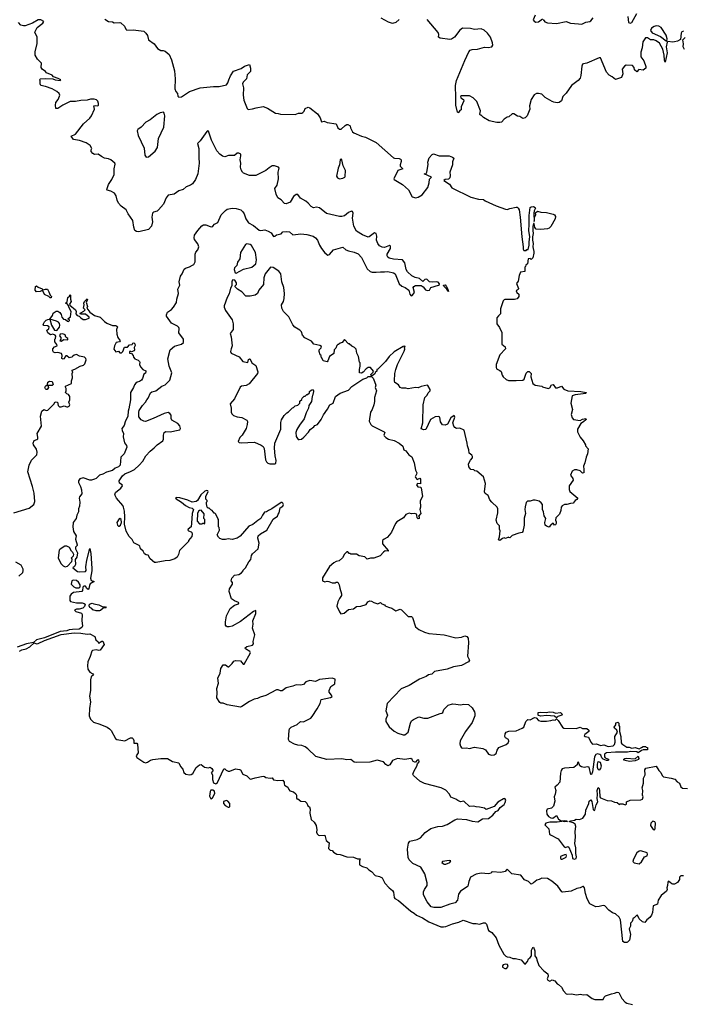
# Model space of a CAD drawing. Extents: x 2239831 to 2395310, y 665973 to 772585.
# Tile 84 of 144: x 2304790 to 2312895, y 714542 to 726568. Entities that reach past the tile are written whole.
import ezdxf

# ---------------------------------------------------------------- set-up
doc = ezdxf.new("R2010")
doc.units = 0

msp = doc.modelspace()

# ---------------------------------------------------------------- linework, layer by layer
at = {"layer": '0CON20XD'}
for points in [[(2311084, 726625), (2311061, 726565), (2311075, 726548), (2311095, 726538), (2311127, 726543), (2311175, 726578)], [(2311616, 726516), (2311656, 726514), (2311705, 726538), (2311755, 726546), (2311767, 726553), (2311795, 726590)], [(2312219, 726605), (2312224, 726535), (2312245, 726524), (2312266, 726534), (2312328, 726642)], [(2308966, 723665), (2309035, 723523), (2309071, 723491), (2309095, 723484), (2309145, 723484), (2309195, 723490), (2309247, 723487), (2309285, 723494), (2309356, 723476), (2309375, 723465), (2309425, 723343), (2309455, 723312), (2309496, 723296), (2309543, 723265), (2309554, 723214), (2309570, 723195), (2309585, 723198), (2309613, 723235), (2309597, 723295), (2309602, 723308), (2309625, 723321), (2309695, 723322), (2309718, 723305), (2309745, 723270), (2309765, 723262), (2309795, 723263), (2309810, 723295), (2309906, 723324), (2309918, 723335), (2309917, 723343), (2309900, 723360), (2309885, 723367), (2309835, 723360), (2309795, 723368), (2309768, 723395), (2309757, 723397), (2309738, 723395), (2309715, 723370), (2309673, 723405), (2309620, 723420), (2309580, 723440), (2309528, 723488), (2309508, 723518), (2309495, 723600), (2309465, 723634), (2309355, 723643), (2309304, 723654), (2309285, 723667), (2309276, 723685), (2309278, 723705), (2309319, 723775), (2309320, 723800), (2309305, 723808), (2309245, 723784), (2309215, 723789), (2309186, 723806), (2309163, 723833), (2309146, 723875), (2309151, 723925), (2309145, 723957), (2309125, 723963), (2309060, 723915), (2309045, 723912), (2308975, 723940), (2308904, 723985), (2308869, 724045), (2308854, 724145), (2308863, 724203), (2308855, 724224), (2308842, 724228), (2308806, 724214), (2308755, 724173), (2308726, 724164), (2308695, 724163), (2308535, 724201), (2308451, 724271), (2308415, 724276), (2308380, 724270), (2308350, 724285), (2308315, 724328), (2308285, 724352), (2308218, 724388), (2308185, 724432), (2308165, 724433), (2308135, 724407), (2308095, 724340), (2308045, 724318), (2308025, 724322), (2307985, 724367), (2307942, 724392), (2307921, 724435), (2307907, 724505), (2307934, 724545), (2307951, 724625), (2307946, 724705), (2307958, 724755), (2307950, 724765), (2307902, 724782), (2307875, 724782), (2307835, 724759), (2307795, 724725), (2307675, 724666), (2307595, 724664), (2307523, 724693), (2307510, 724705), (2307494, 724735), (2307488, 724765), (2307490, 724815), (2307484, 724855), (2307492, 724905), (2307490, 724925), (2307465, 724937), (2307445, 724937), (2307412, 724908), (2307341, 724909), (2307295, 724894), (2307265, 724899), (2307235, 724924), (2307196, 724966), (2307171, 725025), (2307131, 725095), (2307095, 725208), (2307085, 725212), (2307075, 725202), (2306995, 725087), (2306961, 725055), (2306976, 724996), (2306976, 724886), (2306983, 724815), (2306967, 724685), (2306939, 724615), (2306899, 724565), (2306875, 724546), (2306823, 724527), (2306785, 724495), (2306735, 724478), (2306675, 724438), (2306605, 724424), (2306579, 724391), (2306546, 724314), (2306487, 724245), (2306469, 724231), (2306423, 724217), (2306411, 724205), (2306405, 724155), (2306413, 724097), (2306398, 724045), (2306362, 724005), (2306245, 723977), (2306215, 723982), (2306198, 723995), (2306184, 724035), (2306173, 724115), (2306116, 724196), (2306091, 724245), (2306029, 724289), (2305997, 724327), (2305980, 724365), (2305968, 724418), (2305949, 724449), (2305905, 724474), (2305860, 724485), (2305854, 724494), (2305875, 724556), (2305917, 724615), (2305943, 724675), (2305943, 724745), (2305958, 724805), (2305954, 724815), (2305905, 724856), (2305875, 724869), (2305825, 724876), (2305788, 724895), (2305747, 724927), (2305705, 724922), (2305685, 724932), (2305665, 724958), (2305661, 724979), (2305670, 724995), (2305650, 725030), (2305602, 725062), (2305521, 725091), (2305448, 725105), (2305420, 725145), (2305472, 725168), (2305570, 725295), (2305647, 725365), (2305668, 725395), (2305702, 725475), (2305697, 725515), (2305715, 725521), (2305745, 725514), (2305754, 725525), (2305754, 725545), (2305744, 725574), (2305729, 725589), (2305699, 725599), (2305655, 725596), (2305615, 725583), (2305535, 725580), (2305473, 725567), (2305405, 725568), (2305316, 725524), (2305255, 725482), (2305232, 725482), (2305228, 725525), (2305232, 725555), (2305258, 725592), (2305277, 725633), (2305280, 725645), (2305272, 725665), (2305242, 725692), (2305185, 725723), (2305105, 725753), (2305050, 725765), (2305040, 725785), (2305040, 725825), (2305030, 725835), (2305043, 725847), (2305105, 725851), (2305195, 725846), (2305225, 725834), (2305285, 725824), (2305292, 725835), (2305261, 725849), (2305205, 725871), (2305185, 725892), (2305119, 725919), (2305107, 725935), (2305063, 725965), (2305052, 725985), (2305057, 726037), (2305007, 726085), (2304979, 726135), (2304980, 726175), (2305003, 726275), (2305003, 726353), (2304977, 726415), (2304979, 726425), (2305005, 726472), (2305074, 726525), (2305083, 726545), (2305048, 726568), (2305015, 726567), (2304945, 726525), (2304855, 726494), (2304835, 726492), (2304805, 726499), (2304775, 726533)], [(2305828, 726575), (2305875, 726547), (2305925, 726542), (2305945, 726530), (2306015, 726532), (2306025, 726528), (2306069, 726489), (2306085, 726450), (2306098, 726438), (2306175, 726444), (2306305, 726427), (2306331, 726405), (2306350, 726375), (2306362, 726322), (2306432, 726272), (2306472, 726215), (2306513, 726193), (2306542, 726192), (2306565, 726182), (2306615, 726142), (2306646, 726076), (2306682, 725945), (2306690, 725845), (2306684, 725724), (2306695, 725690), (2306718, 725665), (2306723, 725633), (2306733, 725623), (2306765, 725627), (2306865, 725689), (2306994, 725734), (2307155, 725751), (2307225, 725750), (2307315, 725774), (2307333, 725795), (2307345, 725832), (2307365, 725884), (2307400, 725940), (2307495, 725971), (2307535, 726001), (2307595, 726022), (2307610, 725975), (2307607, 725935), (2307567, 725895), (2307558, 725845), (2307520, 725805), (2307512, 725785), (2307524, 725734), (2307519, 725645), (2307528, 725585), (2307570, 725485), (2307581, 725471), (2307635, 725477), (2307677, 725493), (2307765, 725506), (2307815, 725488), (2307915, 725428), (2307945, 725420), (2307975, 725414), (2308155, 725410), (2308195, 725427), (2308235, 725428), (2308250, 725435), (2308265, 725452), (2308278, 725485), (2308315, 725499), (2308335, 725492), (2308426, 725416), (2308460, 725370), (2308475, 725320), (2308507, 725327), (2308545, 725314), (2308656, 725296), (2308677, 725245), (2308695, 725230), (2308715, 725231), (2308765, 725277), (2308785, 725288), (2308797, 725287), (2308825, 725270), (2308830, 725245), (2308855, 725200), (2308870, 725185), (2308965, 725144), (2309015, 725134), (2309145, 725068), (2309355, 724882), (2309366, 724876), (2309425, 724871), (2309440, 724865), (2309448, 724855), (2309448, 724835), (2309436, 724795), (2309438, 724778), (2309470, 724745), (2309410, 724725), (2309358, 724625), (2309364, 724614), (2309465, 724553), (2309538, 724488), (2309584, 724404), (2309627, 724393), (2309655, 724401), (2309705, 724429), (2309775, 724518), (2309791, 724575), (2309795, 724620), (2309820, 724645), (2309730, 724685), (2309755, 724690), (2309764, 724706), (2309779, 724801), (2309776, 724826), (2309790, 724880), (2309828, 724922), (2309845, 724930), (2309914, 724904), (2310035, 724903), (2310075, 724890), (2310092, 724875), (2310077, 724833), (2310076, 724794), (2310043, 724705), (2310048, 724665), (2310043, 724635), (2310025, 724620), (2309986, 724614), (2309969, 724605), (2310038, 724558), (2310068, 724515), (2310301, 724401), (2310395, 724374), (2310455, 724372), (2310476, 724355), (2310608, 724295), (2310725, 724252), (2310745, 724250), (2310775, 724262), (2310855, 724276), (2310865, 724276), (2310879, 724265), (2310889, 724245), (2310903, 724155), (2310922, 723915), (2310940, 723795), (2310938, 723765), (2310945, 723750), (2310975, 723750), (2310985, 723760), (2310998, 723762), (2311013, 723815), (2311011, 723855), (2311019, 723915), (2311008, 723995), (2311014, 724065), (2311011, 724175), (2311024, 724275), (2311036, 724284), (2311065, 724285), (2311086, 724275), (2311091, 724265), (2311074, 724235), (2311068, 724205), (2311072, 724102), (2311078, 724125), (2311077, 724153), (2311094, 724185), (2311091, 724209), (2311112, 724228), (2311155, 724216), (2311225, 724212), (2311305, 724194), (2311323, 724183), (2311334, 724165), (2311330, 724135), (2311278, 724042), (2311258, 724022), (2311235, 724013), (2311155, 724005), (2311099, 724009), (2311081, 724031), (2311075, 724080), (2311065, 724080), (2311058, 724042), (2311056, 723995), (2311062, 723955), (2311053, 723915), (2311053, 723875), (2311062, 723835), (2311058, 723795), (2311063, 723753), (2311070, 723745), (2311070, 723715), (2311055, 723660), (2311035, 723640), (2311025, 723650), (2311000, 723645), (2310990, 723585), (2310972, 723568), (2310968, 723552), (2310960, 723545), (2310958, 723492), (2310907, 723483), (2310888, 723442), (2310879, 723375), (2310856, 723344), (2310880, 723285), (2310876, 723274), (2310853, 723255), (2310862, 723235), (2310884, 723214), (2310886, 723185), (2310865, 723160), (2310835, 723151), (2310715, 723152), (2310705, 723148), (2310694, 723135), (2310663, 723035), (2310660, 722975), (2310638, 722952), (2310619, 722925), (2310617, 722855), (2310650, 722810), (2310677, 722747), (2310680, 722605), (2310721, 722571), (2310724, 722546), (2310654, 722475), (2310610, 722355), (2310609, 722325), (2310614, 722304), (2310655, 722284), (2310669, 722269), (2310682, 722225), (2310696, 722205), (2310733, 722173), (2310761, 722161), (2310855, 722160), (2310935, 722166), (2310952, 722178), (2310975, 722252), (2310995, 722270), (2311012, 722272), (2311037, 722245), (2311034, 722205), (2311056, 722126), (2311084, 722104), (2311165, 722090), (2311173, 722083), (2311245, 722063), (2311265, 722072), (2311285, 722108), (2311305, 722112), (2311335, 722070), (2311359, 722071), (2311405, 722090), (2311434, 722054), (2311485, 722036), (2311645, 722026), (2311710, 722015), (2311706, 722004), (2311575, 721988), (2311539, 721975), (2311521, 721885), (2311541, 721805), (2311524, 721745), (2311536, 721705), (2311555, 721686), (2311635, 721672), (2311665, 721689), (2311706, 721695), (2311710, 721685), (2311705, 721680), (2311675, 721655), (2311643, 721637), (2311604, 721566), (2311603, 721535), (2311635, 721467), (2311672, 721425), (2311702, 721375), (2311702, 721362), (2311732, 721325), (2311726, 721265), (2311707, 721225), (2311692, 721155), (2311674, 721116), (2311680, 721075), (2311678, 721035), (2311665, 721030), (2311635, 721057), (2311595, 721071), (2311565, 721070), (2311538, 721055), (2311518, 721005), (2311547, 720965), (2311551, 720945), (2311500, 720875), (2311499, 720829), (2311510, 720805), (2311607, 720723), (2311594, 720706), (2311574, 720696), (2311548, 720662), (2311515, 720660), (2311474, 720646), (2311442, 720648), (2311415, 720632), (2311404, 720615), (2311399, 720575), (2311383, 720527), (2311337, 720485), (2311332, 720455), (2311342, 720435), (2311343, 720415), (2311335, 720398), (2311320, 720395), (2311305, 720420), (2311282, 720398), (2311272, 720395), (2311255, 720370), (2311225, 720380), (2311208, 720395), (2311204, 720425), (2311216, 720476), (2311195, 720510), (2311189, 720555), (2311174, 720585), (2311176, 720645), (2311158, 720668), (2311135, 720686), (2311085, 720699), (2311060, 720700), (2311025, 720688), (2310993, 720687), (2310975, 720670), (2310965, 720620), (2310961, 720585), (2310966, 720535), (2310949, 720481), (2310950, 720395), (2310935, 720318), (2310925, 720303), (2310885, 720297), (2310803, 720267), (2310775, 720240), (2310762, 720242), (2310758, 720248)], [(2309425, 726571), (2309385, 726534), (2309345, 726522), (2309295, 726536), (2309205, 726585)], [(2312375, 726170), (2312376, 726116), (2312414, 726064), (2312438, 725995), (2312438, 725975), (2312405, 725952), (2312352, 725958), (2312325, 725932), (2312299, 725955), (2312294, 725985), (2312275, 726007), (2312195, 726014), (2312175, 726001), (2312149, 725965), (2312156, 725905), (2312138, 725862), (2312065, 725838), (2312025, 725871), (2311990, 725890), (2311958, 725928), (2311885, 726100), (2311865, 726100), (2311715, 726037), (2311675, 726030), (2311665, 726023), (2311655, 726002), (2311645, 725885), (2311636, 725854), (2311612, 725825), (2311530, 725765), (2311465, 725670), (2311447, 725653), (2311425, 725630), (2311405, 725578), (2311380, 725555), (2311355, 725553), (2311315, 725560), (2311295, 725570), (2311209, 725619), (2311165, 725657), (2311125, 725668), (2311103, 725667), (2311075, 725650), (2311037, 725595), (2311016, 725515), (2311019, 725475), (2311014, 725456), (2310986, 725394), (2310965, 725370), (2310935, 725360), (2310900, 725385), (2310871, 725391), (2310826, 725416), (2310805, 725417), (2310765, 725382), (2310745, 725378), (2310705, 725352), (2310675, 725318), (2310655, 725312), (2310617, 725313), (2310525, 725334), (2310455, 725372), (2310425, 725400), (2310415, 725400), (2310410, 725415), (2310418, 725455), (2310375, 725570), (2310330, 725615), (2310285, 725637), (2310185, 725636), (2310175, 725628), (2310178, 725615), (2310210, 725595), (2310216, 725575), (2310182, 725505), (2310180, 725465), (2310165, 725460), (2310150, 725435), (2310142, 725432), (2310135, 725440), (2310117, 725525), (2310118, 725618), (2310114, 725765), (2310124, 725825), (2310225, 726070), (2310275, 726175), (2310293, 726195), (2310315, 726204), (2310382, 726208), (2310465, 726232), (2310512, 726228), (2310555, 726238), (2310567, 726255), (2310564, 726285), (2310541, 726355), (2310504, 726405), (2310461, 726441), (2310425, 726456), (2310345, 726446), (2310295, 726461), (2310197, 726463), (2310165, 726438), (2310099, 726355), (2310065, 726329), (2310045, 726326), (2309924, 726344), (2309906, 726355), (2309910, 726385), (2309902, 726412), (2309765, 726570)], [(2311185, 726572), (2311205, 726540), (2311235, 726529), (2311345, 726523), (2311464, 726544), (2311515, 726524), (2311616, 726516)], [(2312695, 726310), (2312699, 726335), (2312685, 726377), (2312625, 726471), (2312595, 726488), (2312565, 726492), (2312538, 726485), (2312505, 726463), (2312492, 726435), (2312515, 726406), (2312615, 726362), (2312685, 726310), (2312695, 726310)], [(2312898, 726428), (2312875, 726420), (2312868, 726405), (2312860, 726325), (2312824, 726306), (2312785, 726298), (2312765, 726294), (2312705, 726300), (2312698, 726292), (2312686, 726235), (2312697, 726165), (2312675, 726050), (2312663, 726075), (2312662, 726135), (2312646, 726206), (2312603, 726283), (2312565, 726311), (2312535, 726320), (2312495, 726322), (2312457, 726345), (2312434, 726346), (2312402, 726298), (2312391, 726225), (2312375, 726170)], [(2312910, 726205), (2312894, 726235), (2312896, 726274), (2312887, 726323), (2312918, 726352)], [(2306335, 724890), (2306365, 724892), (2306446, 724964), (2306472, 725008), (2306486, 725115), (2306549, 725255), (2306561, 725395), (2306556, 725426), (2306545, 725438), (2306505, 725429), (2306465, 725409), (2306385, 725346), (2306330, 725315), (2306273, 725255), (2306234, 725226), (2306225, 725210), (2306236, 725155), (2306309, 724999), (2306318, 724915), (2306335, 724890)], [(2308695, 724626), (2308735, 724633), (2308760, 724645), (2308766, 724654), (2308768, 724725), (2308741, 724781), (2308725, 724858), (2308715, 724868), (2308702, 724855), (2308696, 724794), (2308679, 724755), (2308659, 724655), (2308670, 724635), (2308695, 724626)], [(2311668, 715982), (2311635, 715963), (2311593, 715957), (2311525, 715926), (2311422, 715912), (2311413, 715915), (2311362, 715985), (2311287, 716047), (2311237, 716077), (2311165, 716084), (2311135, 716066), (2311105, 716060), (2311066, 716024), (2311035, 716009), (2311005, 716044), (2310955, 716061), (2310911, 716121), (2310799, 716135), (2310745, 716192), (2310734, 716186), (2310720, 716165), (2310665, 716151), (2310565, 716160), (2310554, 716156), (2310546, 716144), (2310516, 716134), (2310425, 716142), (2310365, 716132), (2310297, 716095), (2310275, 716042), (2310264, 715986), (2310256, 715975), (2310172, 715922), (2310151, 715889), (2310138, 715815), (2310110, 715780), (2310045, 715766), (2309935, 715724), (2309846, 715724), (2309815, 715734), (2309766, 715795), (2309740, 715840), (2309722, 715885), (2309723, 715915), (2309734, 715945), (2309765, 715995), (2309768, 716025), (2309739, 716135), (2309689, 716219), (2309593, 716263), (2309546, 716305), (2309535, 716335), (2309527, 716435), (2309540, 716510), (2309556, 716534), (2309645, 716554), (2309685, 716574), (2309740, 716640), (2309812, 716688), (2309895, 716713), (2309955, 716718), (2310012, 716738), (2310104, 716796), (2310135, 716809), (2310245, 716801), (2310315, 716779), (2310385, 716772), (2310442, 716808), (2310515, 716812), (2310569, 716851), (2310603, 716897), (2310635, 716910), (2310657, 716945), (2310705, 716982), (2310719, 717005), (2310726, 717036), (2310716, 717056), (2310697, 717053), (2310629, 717011), (2310585, 716960), (2310485, 716922), (2310465, 716936), (2310405, 716951), (2310365, 716953), (2310335, 716961), (2310285, 716960), (2310215, 717022), (2310175, 717014), (2310141, 717031), (2310118, 717048), (2310054, 717074), (2310038, 717108), (2309995, 717156), (2309938, 717185), (2309735, 717238), (2309675, 717266), (2309598, 717335), (2309592, 717355), (2309606, 717395), (2309639, 717451), (2309649, 717481), (2309667, 717505), (2309665, 717528), (2309645, 717524), (2309625, 717501), (2309615, 717498), (2309597, 717507), (2309582, 717532), (2309565, 717546), (2309495, 717531), (2309405, 717545), (2309345, 717518), (2309311, 717465), (2309285, 717456), (2309260, 717470), (2309235, 717502), (2309154, 717524), (2309065, 717501), (2308905, 717494), (2308875, 717500), (2308835, 717531), (2308785, 717529), (2308725, 717542), (2308543, 717533), (2308405, 717570), (2308311, 717661), (2308277, 717687), (2308235, 717704), (2308185, 717706), (2308145, 717718), (2308084, 717754), (2308073, 717775), (2308081, 717885), (2308086, 717905), (2308106, 717925), (2308180, 717960), (2308220, 717995), (2308255, 717992), (2308345, 718038), (2308364, 718056), (2308425, 718150), (2308458, 718215), (2308473, 718265), (2308585, 718288), (2308605, 718302), (2308599, 718319), (2308569, 718355), (2308568, 718375), (2308589, 718425), (2308638, 718455), (2308642, 718512), (2308605, 718524), (2308562, 718522), (2308452, 718508), (2308404, 718486), (2308335, 718498), (2308285, 718479), (2308255, 718450), (2308225, 718441), (2308165, 718446), (2308125, 718428), (2308045, 718406), (2307995, 718370), (2307975, 718370), (2307945, 718384), (2307925, 718382), (2307797, 718315), (2307725, 718292), (2307694, 718276), (2307655, 718268), (2307595, 718239), (2307505, 718179), (2307485, 718171), (2307325, 718200), (2307275, 718220), (2307245, 718222), (2307235, 718227), (2307197, 718285), (2307202, 718345), (2307199, 718401), (2307217, 718465), (2307208, 718525), (2307237, 718587), (2307245, 718642), (2307275, 718688), (2307305, 718688), (2307335, 718662), (2307345, 718663), (2307385, 718703), (2307405, 718732), (2307425, 718742), (2307487, 718737), (2307520, 718695), (2307530, 718695), (2307609, 718835), (2307601, 718851), (2307547, 718885), (2307543, 718895), (2307565, 718912), (2307635, 718930), (2307646, 718944), (2307640, 718975), (2307660, 719055), (2307633, 719135), (2307642, 719185), (2307637, 719225), (2307674, 719315), (2307675, 719350), (2307645, 719341), (2307485, 719217), (2307385, 719161), (2307348, 719152), (2307325, 719153), (2307311, 719161), (2307304, 719174), (2307303, 719215), (2307317, 719285), (2307362, 719378), (2307415, 719416), (2307462, 719435), (2307468, 719445), (2307461, 719451), (2307412, 719472), (2307377, 719495), (2307350, 719585), (2307352, 719615), (2307390, 719675), (2307390, 719695), (2307372, 719715), (2307382, 719745), (2307415, 719782), (2307467, 719793), (2307499, 719811), (2307520, 719835), (2307520, 719845), (2307546, 719874), (2307588, 719945), (2307612, 719975), (2307622, 720025), (2307633, 720045), (2307704, 720105), (2307714, 720175), (2307698, 720235), (2307704, 720265), (2307730, 720290), (2307808, 720335), (2307885, 720467), (2307937, 720505), (2307945, 720530), (2307958, 720545), (2307973, 720607), (2308002, 720628), (2308011, 720645), (2308005, 720663), (2307995, 720672), (2307985, 720672), (2307868, 720592), (2307828, 720575), (2307805, 720557), (2307779, 720551), (2307755, 720518), (2307736, 720474), (2307697, 720453), (2307636, 720404), (2307590, 720380), (2307481, 720259), (2307445, 720236), (2307385, 720218), (2307335, 720229), (2307305, 720218), (2307265, 720218), (2307235, 720232), (2307217, 720247), (2307200, 720275), (2307230, 720335), (2307227, 720367), (2307220, 720375), (2307220, 720465), (2307210, 720475), (2307185, 720530), (2307175, 720540), (2307165, 720540), (2307140, 720575), (2307125, 720580), (2307105, 720600), (2307092, 720602), (2307080, 720615), (2307070, 720655), (2307070, 720675), (2307080, 720685), (2307080, 720695), (2307063, 720713), (2307062, 720745), (2307092, 720805), (2307087, 720815), (2307075, 720819), (2307051, 720809), (2307004, 720766), (2306961, 720695), (2306945, 720682), (2306895, 720677), (2306845, 720701), (2306745, 720729), (2306705, 720733), (2306693, 720727), (2306702, 720715), (2306765, 720677), (2306814, 720634), (2306860, 720610), (2306895, 720600), (2306911, 720585), (2306896, 720535), (2306890, 720420), (2306885, 720372), (2306848, 720345), (2306842, 720335), (2306850, 720325), (2306884, 720314), (2306893, 720305), (2306898, 720285), (2306894, 720256), (2306852, 720208), (2306850, 720195), (2306742, 720085), (2306730, 720035), (2306712, 720005), (2306685, 719983), (2306625, 719963), (2306565, 719960), (2306455, 719937), (2306435, 719940), (2306383, 719983), (2306358, 720028), (2306335, 720033), (2306316, 720046), (2306297, 720075), (2306264, 720105), (2306256, 720136), (2306248, 720145), (2306185, 720179), (2306165, 720218), (2306126, 720255), (2306091, 720321), (2306071, 720405), (2306076, 720494), (2306070, 720565), (2306057, 720615), (2306048, 720635), (2305974, 720725), (2305953, 720765), (2305960, 720795), (2306025, 720846), (2306046, 720876), (2306043, 720885), (2306009, 720909), (2306006, 720934), (2306044, 720995), (2306075, 721021), (2306145, 721048), (2306194, 721075), (2306250, 721125), (2306293, 721175), (2306331, 721239), (2306382, 721298), (2306433, 721337), (2306470, 721375), (2306540, 721425), (2306546, 721445), (2306546, 721495), (2306556, 721525), (2306575, 721538), (2306626, 721536), (2306727, 721553), (2306745, 721560), (2306753, 721575), (2306746, 721606), (2306723, 721635), (2306650, 721675), (2306640, 721695), (2306638, 721738), (2306625, 721758), (2306605, 721769), (2306555, 721760), (2306421, 721695), (2306325, 721661), (2306305, 721663), (2306275, 721680), (2306247, 721717), (2306244, 721775), (2306250, 721795), (2306288, 721855), (2306326, 721895), (2306341, 721925), (2306361, 721945), (2306388, 722012), (2306405, 722023), (2306451, 722035), (2306525, 722092), (2306565, 722110), (2306624, 722166), (2306650, 722255), (2306617, 722335), (2306601, 722425), (2306626, 722535), (2306680, 722580), (2306766, 722604), (2306789, 722625), (2306790, 722665), (2306732, 722745), (2306739, 722795), (2306735, 722808), (2306716, 722826), (2306645, 722860), (2306583, 722945), (2306583, 722965), (2306594, 722996), (2306645, 723027), (2306670, 723055), (2306706, 723115), (2306710, 723155), (2306730, 723225), (2306721, 723275), (2306747, 723325), (2306737, 723365), (2306754, 723435), (2306776, 723465), (2306800, 723520), (2306816, 723534), (2306865, 723549), (2306902, 723568), (2306915, 723577), (2306935, 723610), (2306932, 723705), (2306942, 723728), (2306966, 723755), (2306978, 723795), (2306965, 723831), (2306924, 723885), (2306920, 723905), (2306926, 723935), (2306964, 723995), (2307015, 724051), (2307035, 724064), (2307065, 724064), (2307115, 724040), (2307135, 724038), (2307150, 724045), (2307171, 724069), (2307208, 724092), (2307252, 724185), (2307302, 724238), (2307325, 724254), (2307385, 724265), (2307435, 724262), (2307489, 724245), (2307515, 724223), (2307532, 724195), (2307551, 724135), (2307586, 724086), (2307644, 724054), (2307715, 723998), (2307735, 723992), (2307785, 724001), (2307826, 723986), (2307863, 723963), (2307890, 723920), (2307905, 723924), (2307928, 723942), (2307985, 723953), (2308005, 723976), (2308045, 723982), (2308085, 723978), (2308125, 723941), (2308225, 723951), (2308295, 723943), (2308375, 723922), (2308402, 723902), (2308426, 723875), (2308450, 723815), (2308475, 723773), (2308515, 723720), (2308555, 723693), (2308575, 723700), (2308623, 723757), (2308735, 723789), (2308775, 723758), (2308805, 723745), (2308875, 723730), (2308925, 723709), (2308966, 723665)], [(2307435, 723470), (2307525, 723522), (2307625, 723547), (2307674, 723586), (2307681, 723635), (2307671, 723725), (2307621, 723811), (2307605, 723824), (2307565, 723831), (2307547, 723823), (2307486, 723725), (2307477, 723645), (2307452, 723605), (2307440, 723565), (2307414, 723536), (2307408, 723515), (2307420, 723475), (2307435, 723470)], [(2310758, 720248), (2310725, 720232), (2310705, 720238), (2310688, 720232), (2310655, 720208), (2310638, 720215), (2310648, 720252), (2310658, 720325), (2310650, 720345), (2310648, 720385), (2310620, 720415), (2310610, 720455), (2310628, 720545), (2310630, 720595), (2310622, 720615), (2310556, 720676), (2310533, 720705), (2310510, 720755), (2310475, 720782), (2310465, 720800), (2310478, 720905), (2310456, 720986), (2310375, 721053), (2310348, 721058), (2310335, 721070), (2310300, 721075), (2310276, 721106), (2310271, 721145), (2310295, 721188), (2310319, 721215), (2310321, 721231), (2310310, 721250), (2310280, 721275), (2310276, 721316), (2310257, 721365), (2310256, 721395), (2310217, 721555), (2310165, 721580), (2310125, 721573), (2310103, 721585), (2310091, 721605), (2310080, 721645), (2310103, 721713), (2310102, 721725), (2310095, 721732), (2310055, 721707), (2310013, 721627), (2309985, 721614), (2309955, 721621), (2309931, 721655), (2309920, 721715), (2309905, 721720), (2309865, 721717), (2309806, 721684), (2309749, 721561), (2309725, 721558), (2309692, 721572), (2309712, 721645), (2309716, 721865), (2309738, 721952), (2309767, 721983), (2309779, 722011), (2309802, 722035), (2309805, 722050), (2309775, 722100), (2309765, 722102), (2309695, 722089), (2309655, 722070), (2309625, 722074), (2309535, 722059), (2309505, 722067), (2309455, 722067), (2309438, 722075), (2309415, 722108), (2309372, 722135), (2309368, 722155), (2309373, 722245), (2309384, 722295), (2309404, 722356), (2309485, 722520), (2309492, 722545), (2309490, 722565), (2309498, 722575), (2309495, 722580), (2309475, 722578), (2309365, 722510), (2309304, 722456), (2309258, 722395), (2309188, 722322), (2309165, 722300), (2309150, 722295), (2309150, 722275), (2309132, 722258), (2309128, 722242), (2309095, 722220), (2309082, 722222), (2309080, 722235), (2309108, 722262), (2309110, 722275), (2309075, 722320), (2309045, 722318), (2309020, 722305), (2308986, 722264), (2308965, 722250), (2308940, 722255), (2308938, 722295), (2308950, 722335), (2308950, 722375), (2308940, 722385), (2308928, 722455), (2308908, 722495), (2308898, 722545), (2308880, 722565), (2308845, 722580), (2308815, 722610), (2308805, 722610), (2308755, 722660), (2308730, 722625), (2308702, 722618), (2308685, 722600), (2308675, 722600), (2308662, 722588), (2308650, 722555), (2308630, 722535), (2308628, 722492), (2308574, 722456), (2308555, 722400), (2308545, 722390), (2308495, 722400), (2308478, 722438), (2308470, 722445), (2308470, 722465), (2308460, 722475), (2308448, 722515), (2308448, 722535), (2308471, 722559), (2308476, 722576), (2308457, 722587), (2308384, 722604), (2308355, 722642), (2308271, 722681), (2308243, 722713), (2308230, 722755), (2308210, 722775), (2308151, 722811), (2308125, 722840), (2308075, 722940), (2308012, 723005), (2307992, 723045), (2307987, 723085), (2308010, 723125), (2308019, 723161), (2308023, 723225), (2308017, 723295), (2307993, 723365), (2307981, 723465), (2307956, 723495), (2307885, 723542), (2307855, 723544), (2307787, 723465), (2307772, 723415), (2307768, 723335), (2307712, 723265), (2307696, 723224), (2307667, 723203), (2307605, 723190), (2307552, 723192), (2307503, 723243), (2307450, 723275), (2307420, 723305), (2307422, 723318), (2307437, 723333), (2307438, 723355), (2307418, 723388), (2307395, 723390), (2307382, 723375), (2307382, 723318), (2307363, 723287), (2307349, 723221), (2307324, 723175), (2307286, 723075), (2307286, 723055), (2307304, 723015), (2307383, 722903), (2307399, 722855), (2307397, 722783), (2307360, 722735), (2307372, 722695), (2307384, 722585), (2307372, 722548), (2307364, 722515), (2307373, 722495), (2307472, 722452), (2307515, 722394), (2307575, 722380), (2307583, 722417), (2307595, 722426), (2307605, 722420), (2307627, 722377), (2307674, 722345), (2307700, 722265), (2307693, 722245), (2307591, 722119), (2307555, 722101), (2307500, 722090), (2307482, 722078), (2307414, 721936), (2307362, 721875), (2307372, 721825), (2307372, 721775), (2307380, 721755), (2307403, 721733), (2307448, 721718), (2307505, 721710), (2307565, 721678), (2307572, 721662), (2307570, 721625), (2307557, 721573), (2307508, 721495), (2307478, 721465), (2307460, 721415), (2307470, 721405), (2307495, 721399), (2307656, 721406), (2307738, 721372), (2307763, 721353), (2307775, 721330), (2307794, 721194), (2307806, 721166), (2307822, 721152), (2307845, 721143), (2307908, 721142), (2307918, 721152), (2307923, 721185), (2307910, 721240), (2307903, 721335), (2307906, 721396), (2307978, 721565), (2307980, 721650), (2307989, 721681), (2308022, 721735), (2308054, 721766), (2308073, 721777), (2308122, 721828), (2308135, 721830), (2308155, 721850), (2308185, 721860), (2308210, 721885), (2308213, 721907), (2308235, 721930), (2308240, 721945), (2308265, 721970), (2308275, 721970), (2308295, 721990), (2308305, 721990), (2308328, 722012), (2308330, 722025), (2308350, 722045), (2308365, 722050), (2308380, 722035), (2308380, 722025), (2308367, 721973), (2308360, 721965), (2308352, 721905), (2308323, 721857), (2308318, 721825), (2308288, 721765), (2308266, 721694), (2308208, 721615), (2308175, 721562), (2308161, 721525), (2308168, 721478), (2308192, 721442), (2308205, 721439), (2308232, 721445), (2308260, 721470), (2308318, 721532), (2308337, 721563), (2308382, 721595), (2308395, 721612), (2308428, 721625), (2308470, 721685), (2308500, 721740), (2308550, 721810), (2308576, 721864), (2308618, 721885), (2308648, 721965), (2308704, 722006), (2308806, 722044), (2308845, 722088), (2308982, 722178), (2309030, 722195), (2309045, 722210), (2309085, 722210), (2309105, 722190), (2309125, 722150), (2309140, 722105), (2309132, 722075), (2309148, 722035), (2309122, 721955), (2309123, 721905), (2309117, 721865), (2309093, 721805), (2309073, 721775), (2309060, 721665), (2309078, 721625), (2309095, 721608), (2309240, 721535), (2309248, 721525), (2309238, 721495), (2309240, 721485), (2309260, 721465), (2309294, 721444), (2309365, 721429), (2309425, 721397), (2309468, 721358), (2309482, 721315), (2309505, 721302), (2309544, 721254), (2309578, 721228), (2309606, 721155), (2309623, 721065), (2309640, 721035), (2309638, 721015), (2309620, 720985), (2309622, 720975), (2309643, 720953), (2309675, 720970), (2309686, 720956), (2309685, 720900), (2309648, 720902), (2309638, 720885), (2309653, 720863), (2309685, 720860), (2309695, 720850), (2309710, 720745), (2309679, 720691), (2309684, 720615), (2309677, 720585), (2309688, 720535), (2309660, 720505), (2309668, 720495), (2309667, 720475), (2309655, 720472), (2309643, 720485), (2309642, 720515), (2309635, 720528), (2309615, 720538), (2309575, 720533), (2309545, 720540), (2309507, 720523), (2309478, 720485), (2309398, 720435), (2309378, 720415), (2309331, 720309), (2309308, 720275), (2309276, 720244), (2309240, 720225), (2309220, 720205), (2309220, 720165), (2309290, 720085), (2309290, 720075), (2309255, 720080), (2309232, 720065), (2309192, 720018), (2309117, 719993), (2309075, 719992), (2309035, 719978), (2309005, 720009), (2308935, 720020), (2308905, 720040), (2308835, 720040), (2308825, 720050), (2308815, 720050), (2308798, 720068), (2308785, 720068), (2308755, 720040), (2308732, 719995), (2308693, 719957), (2308655, 719949), (2308626, 719934), (2308575, 719891), (2308488, 719752), (2308490, 719715), (2308515, 719702), (2308545, 719710), (2308565, 719708), (2308605, 719688), (2308642, 719688), (2308655, 719698), (2308675, 719700), (2308692, 719665), (2308698, 719625), (2308722, 719555), (2308720, 719535), (2308695, 719500), (2308674, 719456), (2308663, 719405), (2308694, 719335), (2308713, 719313), (2308751, 719319), (2308805, 719363), (2308865, 719374), (2308905, 719401), (2308955, 719404), (2309020, 719425), (2309042, 719458), (2309065, 719470), (2309087, 719467), (2309115, 719450), (2309165, 719432), (2309195, 719450), (2309213, 719433), (2309245, 719420), (2309255, 719408), (2309295, 719393), (2309335, 719380), (2309385, 719348), (2309435, 719368), (2309452, 719362), (2309535, 719280), (2309575, 719280), (2309587, 719265), (2309624, 719154), (2309665, 719120), (2309735, 719087), (2309785, 719073), (2309975, 719056), (2310115, 719018), (2310185, 719028), (2310225, 719042), (2310250, 719035), (2310268, 719015), (2310272, 718955), (2310257, 718795), (2310282, 718745), (2310272, 718725), (2310185, 718679), (2310087, 718663), (2310010, 718635), (2309858, 718605), (2309825, 718576), (2309784, 718566), (2309755, 718546), (2309672, 718512), (2309545, 718437), (2309450, 718395), (2309277, 718215), (2309263, 718125), (2309280, 718075), (2309263, 718025), (2309262, 717995), (2309301, 717931), (2309365, 717878), (2309410, 717855), (2309475, 717834), (2309495, 717834), (2309535, 717867), (2309561, 717975), (2309577, 718005), (2309598, 718022), (2309665, 718053), (2309725, 718035), (2309775, 718038), (2309925, 718094), (2309945, 718096), (2309956, 718105), (2309968, 718142), (2310024, 718196), (2310075, 718214), (2310115, 718208)], [(2305175, 723170), (2305162, 723172), (2305148, 723188), (2305095, 723210), (2305078, 723248), (2305065, 723260), (2305042, 723248), (2304995, 723242), (2304981, 723265), (2304985, 723310), (2304997, 723317), (2305015, 723300), (2305065, 723280), (2305075, 723270), (2305105, 723278), (2305130, 723275), (2305148, 723245), (2305162, 723202), (2305180, 723185), (2305175, 723170)], [(2310025, 723250), (2310008, 723278), (2309968, 723315), (2309964, 723326), (2309985, 723329), (2310000, 723315), (2310016, 723285), (2310025, 723250)], [(2304718, 720545), (2304905, 720600), (2304964, 720646), (2304973, 720685), (2304966, 720785), (2304947, 720867), (2304888, 721045), (2304906, 721125), (2304933, 721187), (2304985, 721236), (2304998, 721255), (2305004, 721284), (2304995, 721322), (2304960, 721375), (2304954, 721395), (2304965, 721427), (2305001, 721439), (2305010, 721450), (2305012, 721468), (2305002, 721515), (2305055, 721605), (2305044, 721726), (2305062, 721788), (2305084, 721806), (2305115, 721796), (2305135, 721799), (2305209, 721871), (2305225, 721902), (2305250, 721895), (2305258, 721855), (2305275, 721841), (2305295, 721839), (2305335, 721852), (2305365, 721840), (2305379, 721841), (2305393, 721847), (2305402, 721865), (2305392, 721895), (2305402, 721925), (2305402, 721965), (2305385, 721992), (2305365, 722000), (2305350, 722015), (2305358, 722035), (2305358, 722065), (2305348, 722078), (2305348, 722092), (2305422, 722125), (2305423, 722155), (2305436, 722195), (2305432, 722245), (2305438, 722265), (2305430, 722275), (2305432, 722288), (2305465, 722299), (2305528, 722335), (2305570, 722350), (2305584, 722366), (2305600, 722415), (2305598, 722428), (2305580, 722445), (2305520, 722460), (2305485, 722477), (2305455, 722470), (2305436, 722454), (2305425, 722444), (2305395, 722437), (2305365, 722462), (2305355, 722462), (2305342, 722448), (2305332, 722425), (2305321, 722421), (2305305, 722430), (2305310, 722465), (2305299, 722489), (2305255, 722503), (2305225, 722500), (2305205, 722508), (2305194, 722525), (2305194, 722546), (2305215, 722572), (2305248, 722585), (2305245, 722600), (2305220, 722635), (2305220, 722665), (2305227, 722673), (2305232, 722702), (2305223, 722713), (2305195, 722728), (2305165, 722720), (2305132, 722742), (2305120, 722775), (2305146, 722794), (2305150, 722815), (2305129, 722829), (2305085, 722833), (2305078, 722845), (2305095, 722878), (2305114, 722896), (2305133, 722907), (2305160, 722910), (2305190, 722955), (2305200, 722985), (2305235, 723008), (2305255, 723008), (2305280, 722990), (2305296, 722966), (2305304, 722934), (2305325, 722912), (2305348, 722908), (2305374, 722884), (2305387, 722883), (2305398, 722892), (2305398, 722898), (2305380, 722915), (2305412, 722938), (2305420, 723005), (2305392, 723055), (2305388, 723078), (2305368, 723098), (2305350, 723105), (2305368, 723122), (2305380, 723175), (2305398, 723192), (2305405, 723210), (2305410, 723205), (2305410, 723155), (2305420, 723125), (2305400, 723095), (2305402, 723082), (2305473, 723025), (2305480, 723005), (2305474, 722974), (2305490, 722955), (2305518, 722948), (2305535, 722928), (2305565, 722908), (2305595, 722908), (2305638, 722922), (2305640, 722935), (2305592, 722972), (2305532, 722972), (2305530, 722985), (2305538, 722988), (2305573, 723007), (2305588, 723025), (2305568, 723045), (2305577, 723085), (2305572, 723105), (2305580, 723125), (2305615, 723160), (2305617, 723145), (2305603, 723117), (2305617, 723065), (2305612, 723045), (2305647, 722995), (2305704, 722954), (2305774, 722934), (2305825, 722882), (2305855, 722863), (2305925, 722832), (2305963, 722833), (2305978, 722825), (2305983, 722815), (2305972, 722785), (2305977, 722727), (2305988, 722685), (2306017, 722645), (2306010, 722635), (2305968, 722625), (2305948, 722585), (2305940, 722545), (2305965, 722510), (2305995, 722520), (2306015, 722500), (2306035, 722500), (2306050, 722515), (2306072, 722568), (2306105, 722570), (2306132, 722598), (2306165, 722600), (2306170, 722615), (2306185, 722622), (2306198, 722608), (2306202, 722588), (2306190, 722565), (2306192, 722535), (2306188, 722525), (2306155, 722510), (2306147, 722517), (2306133, 722517), (2306130, 722495), (2306155, 722490), (2306177, 722467), (2306180, 722445), (2306197, 722427), (2306235, 722410), (2306252, 722395), (2306258, 722385), (2306253, 722355), (2306265, 722328), (2306294, 722294), (2306329, 722279), (2306332, 722265), (2306325, 722252), (2306305, 722240), (2306291, 722185), (2306279, 722165), (2306255, 722147), (2306225, 722140), (2306210, 722130), (2306192, 722108), (2306181, 722075), (2306144, 722015), (2306145, 721925), (2306125, 721815), (2306114, 721785), (2306110, 721725), (2306077, 721655), (2306065, 721610), (2306037, 721575), (2306040, 721550), (2306056, 721515), (2306053, 721473), (2306071, 721401), (2306096, 721366), (2306100, 721345), (2306064, 721266), (2306026, 721225), (2306017, 721125), (2305995, 721106), (2305955, 721091), (2305925, 721060), (2305849, 721041), (2305806, 721015), (2305766, 721004), (2305725, 720965), (2305705, 720955), (2305667, 720943), (2305645, 720944), (2305565, 720973), (2305525, 720959), (2305509, 720935), (2305507, 720915), (2305534, 720865), (2305546, 720824), (2305548, 720775), (2305520, 720740), (2305516, 720725), (2305525, 720675), (2305520, 720625), (2305508, 720595), (2305508, 720555), (2305486, 720515), (2305481, 720475), (2305444, 720425), (2305441, 720375), (2305447, 720315), (2305480, 720265), (2305472, 720225), (2305490, 720155), (2305490, 720145), (2305473, 720127), (2305472, 720105), (2305496, 720055), (2305488, 720005), (2305468, 719975), (2305472, 719915), (2305459, 719891), (2305440, 719875), (2305495, 719829), (2305515, 719824), (2305595, 719828), (2305601, 719839), (2305597, 719885), (2305609, 719965), (2305645, 720110), (2305659, 720049), (2305670, 719865), (2305670, 719835), (2305653, 719745), (2305665, 719720), (2305700, 719705), (2305652, 719678), (2305641, 719659), (2305635, 719620), (2305625, 719610), (2305611, 719621), (2305595, 719650), (2305575, 719648), (2305562, 719635), (2305558, 719595), (2305548, 719585), (2305448, 719572), (2305417, 719553), (2305403, 719527), (2305402, 719475), (2305411, 719461), (2305485, 719445), (2305555, 719445), (2305579, 719439), (2305588, 719428), (2305581, 719399), (2305561, 719379), (2305515, 719368), (2305485, 719370), (2305460, 719355), (2305475, 719340), (2305545, 719320), (2305552, 719305), (2305547, 719227), (2305559, 719165), (2305549, 719145), (2305515, 719123), (2305435, 719120), (2305395, 719114), (2305365, 719103), (2305285, 719095), (2305095, 719019), (2304995, 718993), (2304958, 718962), (2304875, 718946), (2304758, 718905)], [(2305245, 722773), (2305276, 722814), (2305281, 722835), (2305278, 722858), (2305265, 722872), (2305240, 722885), (2305160, 722910), (2305178, 722835), (2305214, 722774), (2305245, 722773)], [(2305295, 722642), (2305328, 722662), (2305372, 722658), (2305378, 722662), (2305380, 722675), (2305352, 722692), (2305347, 722717), (2305315, 722729), (2305285, 722727), (2305278, 722705), (2305292, 722685), (2305293, 722667), (2305280, 722645), (2305295, 722642)], [(2305115, 722050), (2305105, 722058), (2305098, 722075), (2305105, 722092), (2305128, 722112), (2305135, 722140), (2305155, 722152), (2305187, 722147), (2305197, 722113), (2305185, 722100), (2305132, 722098), (2305140, 722075), (2305125, 722052), (2305115, 722050)], [(2307045, 720410), (2307050, 720415), (2307050, 720465), (2307040, 720475), (2307042, 720532), (2307006, 720576), (2306985, 720573), (2306974, 720565), (2306962, 720535), (2306958, 720445), (2306985, 720410), (2307015, 720410), (2307025, 720420), (2307038, 720418), (2307045, 720410)], [(2306005, 720382), (2306022, 720395), (2306033, 720425), (2306030, 720465), (2306015, 720477), (2306005, 720472), (2305978, 720425), (2305984, 720394), (2305995, 720382), (2306005, 720382)], [(2305345, 719886), (2305375, 719893), (2305428, 719952), (2305430, 719975), (2305422, 719995), (2305449, 720021), (2305452, 720035), (2305439, 720059), (2305422, 720075), (2305400, 720120), (2305365, 720137), (2305342, 720138), (2305285, 720103), (2305272, 720088), (2305261, 719995), (2305294, 719925), (2305319, 719899), (2305345, 719886)], [(2304778, 719772), (2304828, 719815), (2304833, 719835), (2304834, 719855), (2304808, 719905), (2304743, 719943)], [(2305477, 719627), (2305515, 719630), (2305527, 719643), (2305530, 719665), (2305508, 719698), (2305485, 719718), (2305445, 719722), (2305427, 719713), (2305420, 719675), (2305451, 719641), (2305477, 719627)], [(2305763, 719347), (2305725, 719348), (2305682, 719362), (2305670, 719375), (2305647, 719387), (2305638, 719408), (2305642, 719428), (2305675, 719441), (2305695, 719432), (2305755, 719421), (2305805, 719398), (2305840, 719395), (2305846, 719384), (2305808, 719382), (2305775, 719352), (2305763, 719347)], [(2304788, 718855), (2304815, 718870), (2304871, 718885), (2304915, 718908), (2304965, 718955), (2304995, 718946), (2305015, 718948), (2305095, 718984), (2305295, 719059), (2305455, 719079), (2305537, 719077), (2305615, 719064), (2305645, 719066), (2305708, 719035), (2305722, 718995), (2305748, 718968), (2305755, 718950), (2305773, 718967), (2305793, 718977), (2305807, 718977), (2305820, 718935), (2305773, 718867), (2305756, 718864), (2305725, 718872), (2305680, 718865), (2305671, 718855), (2305650, 718790), (2305624, 718725), (2305618, 718675), (2305621, 718635), (2305645, 718598), (2305685, 718580), (2305693, 718565), (2305665, 718542), (2305653, 718507), (2305656, 718376), (2305641, 718305), (2305653, 718235), (2305643, 718155), (2305640, 718065), (2305654, 718025), (2305690, 717990), (2305768, 717965), (2305859, 717925), (2305888, 717905), (2305908, 717885), (2305960, 717790), (2305975, 717778), (2306075, 717760), (2306145, 717797), (2306165, 717798), (2306176, 717786), (2306183, 717765), (2306185, 717730), (2306222, 717732), (2306229, 717719), (2306238, 717615), (2306213, 717577), (2306222, 717555), (2306305, 717498), (2306325, 717492), (2306352, 717498), (2306388, 717522), (2306415, 717532), (2306515, 717544), (2306595, 717543), (2306656, 717506), (2306735, 717490), (2306756, 717446), (2306782, 717415), (2306794, 717374), (2306820, 717355), (2306865, 717343), (2306885, 717349), (2306905, 717363), (2306946, 717434), (2306985, 717467), (2307005, 717470), (2307047, 717437), (2307095, 717432), (2307115, 717438), (2307135, 717422), (2307147, 717403), (2307145, 717380), (2307130, 717375), (2307143, 717343), (2307146, 717286), (2307159, 717249), (2307185, 717233), (2307202, 717245), (2307285, 717420), (2307295, 717420), (2307312, 717402), (2307335, 717389), (2307355, 717390), (2307425, 717418), (2307475, 717411), (2307486, 717405), (2307517, 717355), (2307565, 717334), (2307605, 717293), (2307626, 717294), (2307665, 717308), (2307765, 717327), (2307780, 717325), (2307795, 717312), (2307850, 717305), (2307875, 717310), (2307890, 717285), (2307944, 717274), (2308005, 717278), (2308018, 717255), (2308018, 717235), (2308025, 717220), (2308066, 717196), (2308078, 717165), (2308091, 717151), (2308135, 717137), (2308164, 717114), (2308172, 717095), (2308170, 717065), (2308175, 717050), (2308185, 717050), (2308225, 717022), (2308275, 717018), (2308295, 717000), (2308310, 716965), (2308330, 716955), (2308337, 716925), (2308333, 716875), (2308351, 716801), (2308386, 716765), (2308409, 716725), (2308417, 716675), (2308414, 716645), (2308422, 716625), (2308438, 716608), (2308455, 716602), (2308516, 716606), (2308533, 716543), (2308570, 716515), (2308562, 716445), (2308572, 716432), (2308583, 716423), (2308605, 716420), (2308622, 716402), (2308665, 716376), (2308705, 716371), (2308785, 716342), (2308865, 716340), (2308915, 716320), (2308948, 716318), (2308938, 716295), (2308942, 716245), (2308975, 716227), (2309028, 716208), (2309052, 716185), (2309088, 716165), (2309130, 716115), (2309185, 716103), (2309215, 716087), (2309251, 716021)], [(2310115, 718208), (2310175, 718200), (2310215, 718208), (2310272, 718202), (2310318, 718165), (2310343, 718115), (2310348, 718095), (2310348, 718065), (2310318, 717985), (2310235, 717874), (2310171, 717759), (2310166, 717725), (2310172, 717695), (2310184, 717674), (2310192, 717672), (2310245, 717673), (2310285, 717667), (2310345, 717681), (2310447, 717667), (2310480, 717650), (2310515, 717598), (2310554, 717584), (2310585, 717590), (2310608, 717605), (2310620, 717645), (2310642, 717678), (2310732, 717715), (2310756, 717735), (2310764, 717755), (2310759, 717775), (2310723, 717795), (2310713, 717815), (2310720, 717845), (2310733, 717865), (2310765, 717878), (2310855, 717884), (2310928, 717915), (2310945, 717928), (2310973, 717997), (2310995, 718022), (2311025, 718018), (2311077, 718047), (2311099, 718039), (2311125, 718010), (2311155, 718002), (2311225, 718002), (2311275, 718008), (2311305, 718018), (2311328, 718012), (2311345, 718030), (2311365, 718010), (2311418, 717928), (2311434, 717914), (2311585, 717910), (2311635, 717928), (2311665, 717912), (2311715, 717910), (2311739, 717889), (2311742, 717875), (2311693, 717837), (2311685, 717820), (2311695, 717812), (2311736, 717806), (2311765, 717744), (2311785, 717719), (2311835, 717723), (2311885, 717704), (2311925, 717712), (2311975, 717690), (2312039, 717701), (2312054, 717716), (2312063, 717745), (2312058, 717815), (2312090, 717865), (2312081, 717891), (2312054, 717914), (2312052, 717925), (2312070, 717955), (2312072, 717978), (2312088, 717982), (2312095, 717990), (2312106, 717976), (2312108, 717948), (2312116, 717936), (2312116, 717875), (2312132, 717815), (2312134, 717735), (2312142, 717722), (2312204, 717684), (2312235, 717683), (2312265, 717670), (2312305, 717677), (2312355, 717662), (2312385, 717680), (2312405, 717690), (2312435, 717690), (2312442, 717682), (2312458, 717678), (2312458, 717652), (2312405, 717650), (2312385, 717642), (2312345, 717612), (2312326, 717626), (2312255, 717629), (2312215, 717621), (2312065, 717620), (2311955, 717612), (2311934, 717596), (2311932, 717565), (2311941, 717551), (2311980, 717535), (2311980, 717525), (2311972, 717518), (2311955, 717518), (2311915, 717536), (2311901, 717551), (2311886, 717586), (2311874, 717594), (2311845, 717601), (2311827, 717595), (2311809, 717565), (2311785, 717380), (2311775, 717350), (2311765, 717350), (2311745, 717438), (2311725, 717444), (2311685, 717436), (2311653, 717443), (2311632, 717455), (2311615, 717500), (2311603, 717495), (2311600, 717465), (2311557, 717433), (2311445, 717425), (2311415, 717417), (2311402, 717398), (2311395, 717365), (2311386, 717255), (2311355, 717218), (2311324, 717195), (2311336, 717155), (2311330, 717110), (2311317, 717075), (2311324, 717025), (2311308, 716962), (2311283, 716937), (2311232, 716925), (2311223, 716905), (2311228, 716865), (2311247, 716835), (2311275, 716820), (2311300, 716815), (2311345, 716850), (2311370, 716805), (2311402, 716782), (2311445, 716789), (2311470, 716785), (2311480, 716775), (2311445, 716771), (2311410, 716780), (2311410, 716775), (2311355, 716766), (2311265, 716765), (2311215, 716754), (2311205, 716735), (2311251, 716685), (2311262, 716622), (2311272, 716612), (2311368, 716565), (2311440, 716465), (2311455, 716458), (2311485, 716468), (2311495, 716462), (2311536, 716365), (2311541, 716321), (2311564, 716314), (2311585, 716324), (2311591, 716345), (2311581, 716385), (2311582, 716455), (2311571, 716505), (2311578, 716585), (2311573, 716653), (2311580, 716715), (2311575, 716741), (2311549, 716759), (2311500, 716775), (2311520, 716785), (2311565, 716792), (2311585, 716804), (2311625, 716798), (2311667, 716815), (2311702, 716865), (2311706, 716915), (2311741, 716995), (2311746, 717024), (2311765, 717040), (2311778, 717018), (2311795, 716922), (2311805, 716910), (2311816, 716914), (2311831, 716979), (2311852, 717015), (2311844, 717055), (2311847, 717105), (2311841, 717155), (2311855, 717190), (2311867, 717177), (2311872, 717155), (2311876, 717075), (2311882, 717062), (2311965, 717031), (2312016, 717026), (2312055, 717010), (2312087, 717007), (2312115, 716983), (2312125, 716990), (2312155, 716990), (2312185, 716978), (2312202, 716988), (2312200, 717015), (2312244, 717036), (2312375, 717039), (2312395, 717049), (2312404, 717075), (2312396, 717095), (2312401, 717155), (2312394, 717185), (2312410, 717245), (2312410, 717305), (2312428, 717345), (2312424, 717405), (2312435, 717428), (2312565, 717450), (2312597, 717397), (2312622, 717375), (2312636, 717336), (2312651, 717321), (2312745, 717306), (2312790, 717290), (2312820, 717260), (2312847, 717245), (2312865, 717198), (2312885, 717180), (2312945, 717178)], [(2311345, 718040), (2311322, 718062), (2311225, 718068), (2311153, 718063), (2311128, 718068), (2311120, 718075), (2311122, 718105), (2311145, 718112), (2311225, 718108), (2311255, 718113), (2311305, 718112), (2311335, 718100), (2311395, 718107), (2311417, 718087), (2311412, 718075), (2311362, 718058), (2311345, 718040)], [(2312236, 717506), (2312185, 717518), (2312170, 717525), (2312170, 717535), (2312180, 717545), (2312195, 717548), (2312305, 717541), (2312345, 717572), (2312353, 717545), (2312346, 717534), (2312305, 717514), (2312236, 717506)], [(2311865, 717400), (2311855, 717408), (2311846, 717435), (2311846, 717475), (2311856, 717506), (2311878, 717498), (2311890, 717455), (2311885, 717422), (2311865, 717400)], [(2307125, 717053), (2307146, 717064), (2307173, 717115), (2307170, 717145), (2307149, 717159), (2307125, 717157), (2307115, 717140), (2307110, 717085), (2307125, 717053)], [(2307345, 716948), (2307355, 716953), (2307356, 716995), (2307332, 717025), (2307315, 717032), (2307281, 717019), (2307280, 716995), (2307299, 716969), (2307335, 716950), (2307345, 716948)], [(2312545, 716674), (2312551, 716695), (2312554, 716755), (2312545, 716772), (2312522, 716778), (2312496, 716755), (2312492, 716725), (2312526, 716676), (2312545, 716674)], [(2311415, 716313), (2311465, 716340), (2311470, 716355), (2311465, 716370), (2311443, 716367), (2311394, 716346), (2311393, 716325), (2311405, 716313), (2311415, 716313)], [(2312355, 716258), (2312386, 716284), (2312422, 716345), (2312453, 716357), (2312458, 716375), (2312453, 716393), (2312375, 716418), (2312355, 716414), (2312325, 716392), (2312285, 716313), (2312280, 716285), (2312295, 716269), (2312355, 716258)], [(2309975, 716252), (2309995, 716254), (2310045, 716273), (2310057, 716295), (2310035, 716298), (2309954, 716285), (2309946, 716275), (2309960, 716260), (2309975, 716252)], [(2309251, 716021), (2309303, 715963), (2309345, 715932), (2309355, 715910), (2309364, 715845), (2309371, 715835), (2309415, 715809), (2309565, 715679), (2309608, 715655), (2309635, 715631), (2309708, 715598), (2309785, 715550), (2309935, 715489), (2309965, 715487), (2309995, 715494), (2310075, 715527), (2310155, 715546), (2310205, 715571), (2310325, 715530), (2310365, 715530), (2310405, 715521), (2310455, 715538), (2310475, 715537), (2310489, 715519), (2310514, 715444), (2310555, 715420), (2310608, 715355), (2310643, 715265), (2310701, 715155), (2310729, 715129), (2310745, 715120), (2310775, 715118), (2310811, 715101), (2310845, 715100), (2310915, 715086), (2310955, 715037), (2310965, 715032), (2310990, 715065), (2311002, 715098), (2311025, 715112), (2311040, 715135), (2311041, 715205), (2311055, 715238), (2311065, 715240), (2311082, 715195), (2311083, 715135), (2311102, 715105), (2311104, 715084), (2311132, 715015), (2311191, 714951), (2311241, 714915), (2311243, 714887), (2311232, 714855), (2311239, 714835), (2311264, 714826), (2311295, 714840), (2311325, 714828), (2311354, 714794), (2311370, 714785), (2311405, 714750), (2311432, 714705), (2311465, 714672), (2311485, 714668), (2311525, 714672), (2311595, 714658), (2311635, 714668), (2311675, 714658), (2311715, 714660), (2311780, 714615), (2311815, 714600), (2311915, 714600), (2311930, 714630), (2311944, 714646), (2312018, 714672), (2312055, 714677), (2312088, 714692), (2312106, 714686), (2312122, 714655), (2312144, 714614), (2312185, 714570), (2312205, 714557), (2312275, 714540)], [(2312895, 716113), (2312865, 716113), (2312848, 716095), (2312849, 716065), (2312825, 716030), (2312789, 716011), (2312765, 716010), (2312753, 716013), (2312715, 716047), (2312707, 716033), (2312701, 715995), (2312694, 715965), (2312696, 715944), (2312688, 715925), (2312625, 715872), (2312587, 715815), (2312578, 715765), (2312526, 715744), (2312518, 715665), (2312505, 715630), (2312487, 715603), (2312451, 715575), (2312425, 715542), (2312395, 715548), (2312357, 715587), (2312335, 715630), (2312322, 715628), (2312295, 715600), (2312282, 715595), (2312270, 715555), (2312250, 715535), (2312248, 715498), (2312232, 715465), (2312248, 715395), (2312238, 715325), (2312215, 715300), (2312205, 715298), (2312175, 715298), (2312155, 715310), (2312127, 715575), (2312112, 715605), (2312068, 715648), (2312030, 715660), (2311985, 715691), (2311935, 715746), (2311915, 715749), (2311865, 715735), (2311825, 715732), (2311755, 715770), (2311721, 715831), (2311701, 715895), (2311689, 715965), (2311675, 715983), (2311668, 715982)], [(2310715, 714978), (2310735, 714980), (2310754, 715005), (2310749, 715029), (2310725, 715034), (2310694, 715025), (2310685, 715013), (2310685, 714994), (2310715, 714978)]]:
    msp.add_lwpolyline(points, dxfattribs=at)

doc.saveas('drawing.dxf')
